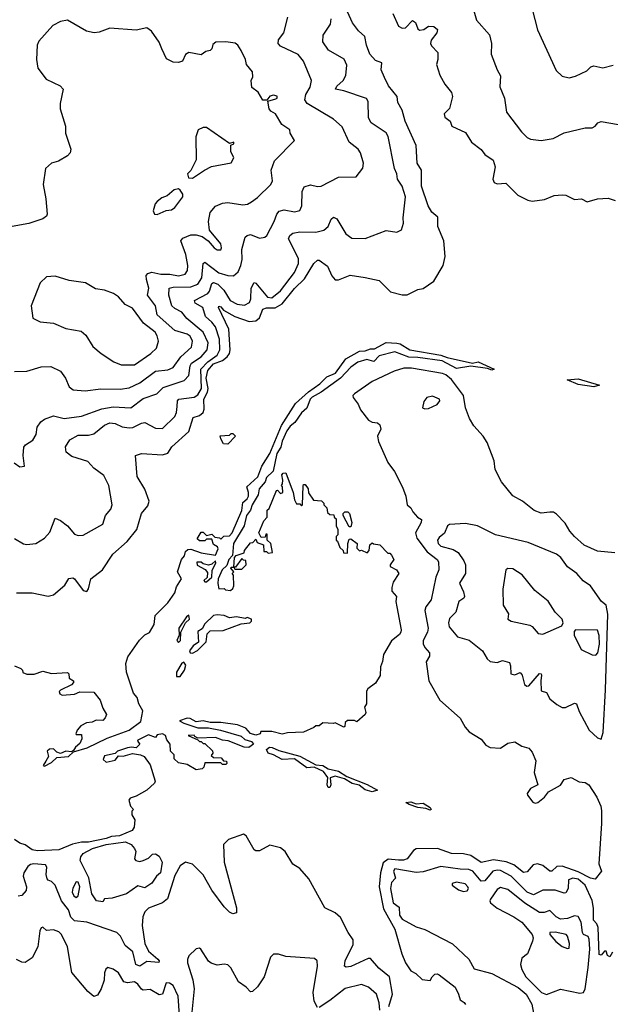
# Model space of a CAD drawing. Extents: x 1552294 to 1694791, y 811929 to 917222.
# Tile 130 of 256: x 1623554 to 1626908, y 823748 to 829340. Entities that reach past the tile are written whole.
import ezdxf

# ---------------------------------------------------------------- set-up
doc = ezdxf.new("R2010")
doc.units = 0

msp = doc.modelspace()

# ---------------------------------------------------------------- linework, layer by layer
at = {"layer": '0CON10XD'}
for points in [[(1626123.4, 829423.4), (1626147.8, 829337.8), (1626222.5, 829255), (1626232.5, 829205), (1626230.9, 829145), (1626265.8, 829055), (1626285, 829022.5), (1626279.6, 828959.6), (1626306.9, 828895), (1626319.2, 828815), (1626403.4, 828703.4), (1626435, 828671.4), (1626455, 828662.5), (1626515, 828654), (1626582.5, 828665), (1626645, 828697.1), (1626765, 828725.7), (1626805, 828725.7), (1626822, 828735), (1626836.2, 828755), (1626855, 828762.9), (1626955, 828745.6)], [(1625625, 829012.5), (1625605.7, 829055), (1625610, 829095), (1625575, 829109.2), (1625542.4, 829145), (1625523.7, 829195), (1625514.2, 829245), (1625477.1, 829277.1), (1625443.3, 829323.3), (1625415, 829385.4)], [(1625672.9, 829375), (1625705, 829304.4), (1625725, 829293.1), (1625745, 829294.3), (1625785, 829336.2), (1625801.2, 829325), (1625815, 829288.8), (1625825, 829281.4), (1625848.8, 829285), (1625875.7, 829304.3), (1625905, 829300.9), (1625926.2, 829285), (1625922.7, 829265), (1625890.5, 829225), (1625886.5, 829205), (1625892, 829192), (1625927.8, 829155), (1625928.9, 829115), (1625921.2, 829085), (1625940, 829025), (1625968.1, 828975), (1626005, 828926.9), (1626011.8, 828905), (1625994.4, 828835.6), (1625964.2, 828805), (1625967.7, 828787.7), (1625997.5, 828765), (1626007.5, 828735), (1626085, 828700.6), (1626119.4, 828645), (1626175, 828602.9), (1626196, 828575), (1626241.9, 828541.9), (1626254.6, 828505), (1626241.1, 828435), (1626247.5, 828415), (1626265, 828408.5), (1626315, 828412.3), (1626383.6, 828343.6), (1626440, 828315), (1626465, 828310), (1626535, 828318.8), (1626588.8, 828341.2), (1626635, 828345.7), (1626655, 828344), (1626705, 828320), (1626745, 828323.8), (1626775.9, 828305.9), (1626835, 828323.3), (1626895, 828326.2), (1626935, 828313.3)], [(1626465, 829400), (1626495, 829283.3), (1626601.3, 829051.3), (1626635, 829020), (1626675, 829010.6), (1626710.2, 829019.8), (1626775, 829049.4), (1626798.1, 829071.9), (1626815, 829078.2), (1626865, 829066.8), (1626925, 829082.9)], [(1623525, 827341.5), (1623593.9, 827343.9), (1623675, 827369.4), (1623730.7, 827370.7), (1623785.7, 827345), (1623812.9, 827305), (1623834.6, 827254.6), (1623857.6, 827237.6), (1623925, 827232.3), (1624015, 827244.5), (1624125, 827241.3), (1624175, 827250), (1624235, 827277.9), (1624325, 827344.1), (1624395, 827351.3), (1624424.8, 827365.2), (1624468.4, 827425), (1624529, 827481), (1624534.8, 827515), (1624522.5, 827542.5), (1624505, 827554.3), (1624434.8, 827574.8), (1624334.7, 827665), (1624325.3, 827715), (1624279.1, 827775), (1624287.1, 827815), (1624272.9, 827865), (1624272.8, 827887.2), (1624281.7, 827898.3), (1624305, 827905.5), (1624355, 827895.8), (1624405.8, 827895.8), (1624455, 827884.8), (1624493.6, 827895), (1624505.9, 827915), (1624507.7, 827945), (1624497.5, 828007.5), (1624469.6, 828085), (1624480.6, 828099.4), (1624525, 828117.9), (1624555, 828119.1), (1624589.5, 828109.5), (1624623.9, 828083.9), (1624658, 828045), (1624675, 828033.1), (1624695, 828034), (1624699.4, 828045), (1624695, 828068), (1624632.5, 828145), (1624625.3, 828195), (1624635.5, 828245), (1624665, 828280.4), (1624705, 828297.6), (1624735, 828301.2), (1624820.7, 828289.3), (1624847.2, 828292.8), (1624870.8, 828305), (1624905, 828330.5), (1624980.6, 828405), (1624990, 828425), (1624981.5, 828485), (1625001.3, 828538.7), (1625113.8, 828655), (1625090, 828695), (1625088, 828715), (1625042, 828745), (1625007.3, 828805), (1624980.2, 828820.2), (1624970.8, 828835), (1624963, 828877), (1625009.1, 828890.9), (1625015.7, 828895), (1625015.6, 828905.6), (1624995, 828912), (1624974.4, 828905.6), (1624957, 828883), (1624935, 828883.8), (1624908.1, 828928.1), (1624872.5, 828955), (1624867.5, 828995), (1624877.5, 829015), (1624876.7, 829045), (1624842, 829085), (1624836.2, 829115), (1624811.4, 829165), (1624791.8, 829195), (1624776.7, 829206.7), (1624725, 829214.7), (1624667.8, 829212.2), (1624651.1, 829198.9), (1624644.2, 829175.8), (1624635, 829166.2), (1624610.3, 829159.7), (1624585, 829140.6), (1624514, 829155), (1624495, 829142), (1624478.8, 829105), (1624455, 829096.7), (1624425, 829100), (1624387.9, 829117.9), (1624361.2, 829175), (1624345, 829212.9), (1624302.9, 829275), (1624275, 829294.3), (1624215, 829281.4), (1624065, 829291.4), (1624005, 829270), (1623976.4, 829266.4), (1623933.3, 829275), (1623825, 829337.1), (1623785, 829329.4), (1623742, 829308), (1623662.4, 829217.6), (1623652.5, 829195), (1623650, 829115), (1623656, 829065), (1623703.2, 829003.2), (1623783.3, 828965), (1623800, 828945), (1623783.3, 828865), (1623783.3, 828835), (1623813.3, 828735), (1623813.3, 828695), (1623843.3, 828605), (1623840, 828585), (1623825, 828566.7), (1623773.6, 828536.4), (1623733.9, 828526.1), (1623700, 828495), (1623686.7, 828405), (1623703, 828323), (1623710, 828235), (1623706.1, 828223.9), (1623685, 828208.8), (1623605, 828183.3), (1623510, 828165)], [(1623522.7, 826822.7), (1623555, 826800), (1623580, 826805), (1623574.2, 826865), (1623577.3, 826912.7), (1623586.7, 826925), (1623628, 826952), (1623646.4, 826985), (1623653.4, 827026.6), (1623674.2, 827055.8), (1623695, 827072.1), (1623745, 827090.8), (1623806, 827076), (1623905, 827087.8), (1624019.7, 827130.3), (1624085, 827141.6), (1624185, 827136.8), (1624255, 827189.7), (1624333.1, 827215), (1624369.2, 827250.8), (1624488.5, 827291.5), (1624515, 827318.9), (1624521.8, 827375), (1624529.7, 827390.3), (1624584.8, 827425), (1624619, 827465), (1624624.4, 827505), (1624594.9, 827564.9), (1624503.1, 827643.1), (1624475, 827678.7), (1624435, 827699.2), (1624418.6, 827715), (1624399.7, 827775), (1624402.9, 827815), (1624425, 827821.9), (1624525, 827823), (1624565, 827837.6), (1624588.6, 827875), (1624594.8, 827955.2), (1624605, 827963.1), (1624685, 827903.5), (1624735, 827886.8), (1624768.8, 827885), (1624795, 827907.8), (1624810.2, 827945), (1624817.9, 827977.9), (1624814.8, 828035.2), (1624835, 828105.8), (1624845, 828115.6), (1624865, 828120.6), (1624915, 828100), (1624945, 828104.3), (1624957.1, 828115), (1624999.3, 828195), (1625013.8, 828236.2), (1625026.9, 828253.1), (1625055, 828260), (1625115, 828250), (1625145, 828257.5), (1625156.3, 828283.7), (1625157.5, 828365), (1625168.8, 828391.2), (1625205, 828401.9), (1625245, 828392.2), (1625265, 828394.4), (1625365, 828445.5), (1625465, 828448), (1625502.7, 828497.3), (1625506.1, 828525), (1625490, 828585), (1625475.7, 828605.7), (1625425.5, 828645), (1625385, 828731.9), (1625336, 828775), (1625185.6, 828865), (1625173.6, 828885), (1625177.9, 828915), (1625202.4, 828957.6), (1625210.9, 828995), (1625166.2, 829105), (1625135, 829143.4), (1625035, 829189.2), (1625022.4, 829205), (1625023.8, 829226.2), (1625053, 829265), (1625075.7, 829355)], [(1625115, 827904.7), (1625136.2, 827955), (1625136.7, 827985), (1625079.3, 828095), (1625088.5, 828115), (1625105, 828128.5), (1625143.8, 828136.2), (1625235, 828134.2), (1625280.8, 828145), (1625304.6, 828165), (1625321.6, 828208.4), (1625335, 828218.9), (1625355, 828210), (1625405, 828124.4), (1625439.7, 828099.7), (1625515, 828097.1), (1625635, 828143.1), (1625695, 828134), (1625722.7, 828147.3), (1625733.1, 828185), (1625730.5, 828215), (1625743.8, 828335), (1625725.5, 828395), (1625699.5, 828435), (1625695.5, 828465), (1625681.9, 828495), (1625646.2, 828676.2), (1625635, 828697.1), (1625549.2, 828755), (1625535, 828782.5), (1625532.9, 828875), (1625522.4, 828892.4), (1625395, 828936.5), (1625346.9, 828945), (1625355, 828963.6), (1625390.8, 828995), (1625405.7, 829024.3), (1625411.8, 829081.8), (1625396.2, 829116.2), (1625308, 829168), (1625275.6, 829215), (1625277.2, 829252.8), (1625318.2, 829315), (1625322.1, 829345)], [(1623535, 826086), (1623625, 826085.8), (1623715, 826065.8), (1623745, 826074), (1623810.5, 826129.5), (1623833.4, 826166.6), (1623855, 826170), (1623865, 826164.3), (1623915, 826097.5), (1623935, 826093.3), (1623945, 826107.5), (1623958, 826165), (1624024.7, 826215.3), (1624082.9, 826305), (1624163.8, 826376.2), (1624219.4, 826445), (1624245.6, 826535), (1624281.5, 826578.5), (1624288.4, 826605), (1624265, 826673.5), (1624220.4, 826745), (1624212, 826865), (1624245, 826875.7), (1624365, 826868.5), (1624395, 826878.1), (1624417.7, 826915), (1624515, 827002), (1624538.9, 827081.1), (1624575, 827093.2), (1624595, 827110.3), (1624600.9, 827129.1), (1624600.3, 827185), (1624619.3, 827225), (1624623.5, 827245), (1624613.3, 827305), (1624622, 827348), (1624654.6, 827385.4), (1624705.4, 827404.6), (1624732.4, 827425), (1624744.9, 827445), (1624748.5, 827465), (1624741.8, 827581.8), (1624682.5, 827705), (1624685, 827714), (1624695, 827710.4), (1624710.8, 827690.8), (1624775, 827654.3), (1624856.1, 827626.2), (1624895, 827629.2), (1624915, 827646.7), (1624935, 827696), (1624955, 827703.9), (1625005, 827704.8), (1625045, 827726.3), (1625115, 827814.3), (1625171.8, 827868.2), (1625224.3, 827955.7), (1625245, 827974.2), (1625255, 827974), (1625300.8, 827940.8), (1625325.6, 827885), (1625345, 827863.1), (1625365, 827863.1), (1625431.3, 827888.7), (1625515, 827876.5), (1625595, 827858.6), (1625660, 827795), (1625725, 827778.1), (1625755, 827778.6), (1625815, 827808), (1625845, 827814), (1625905, 827855.8), (1625959.4, 827945), (1625970.6, 827995), (1625963.1, 828085), (1625928.5, 828165), (1625928.8, 828218.8), (1625895, 828248.1), (1625873.9, 828283.9), (1625836.3, 828395), (1625835.7, 828485), (1625811.8, 828525), (1625806.2, 828625), (1625743.1, 828765), (1625726, 828826), (1625700.9, 828870.9), (1625697.9, 828905), (1625647.7, 828965), (1625625, 829012.5)], [(1624535, 828440), (1624603.3, 828486.7), (1624643.4, 828506.6), (1624755, 828527.5), (1624770, 828555), (1624752.5, 828592.5), (1624753, 828627), (1624770, 828635), (1624770, 828645), (1624745, 828637.5), (1624615, 828728.8), (1624595, 828728.8), (1624567.5, 828715), (1624553.8, 828675), (1624556.1, 828543.9), (1624526.1, 828483.9), (1624507.5, 828465), (1624511.7, 828441.7), (1624535, 828440)], [(1624335, 828233.3), (1624385, 828256.2), (1624415, 828260), (1624435, 828274), (1624479.2, 828335), (1624479.2, 828349.2), (1624465, 828372.5), (1624455, 828380), (1624430, 828375), (1624390.7, 828339.3), (1624361.7, 828328.3), (1624335, 828307.5), (1624323.8, 828295), (1624312.5, 828255), (1624320, 828235), (1624335, 828233.3)], [(1623523.6, 826393.6), (1623576.1, 826363.9), (1623595, 826360), (1623645, 826365.7), (1623693.7, 826396.3), (1623725, 826430), (1623755, 826510), (1623786.1, 826496.1), (1623824.4, 826465), (1623865, 826417.8), (1623885, 826410.9), (1623915, 826413.4), (1624025.5, 826475), (1624041.5, 826525), (1624070.6, 826559.4), (1624079.1, 826585), (1624059.1, 826695), (1624031.1, 826751.1), (1623975, 826794), (1623940.7, 826830.7), (1623850.2, 826860.2), (1623818.1, 826885), (1623813.3, 826915), (1623838.5, 826955), (1623885, 826981.1), (1623945, 826980.8), (1623975, 826988.5), (1624035, 827038.2), (1624065, 827050), (1624095, 827047.2), (1624135, 827027.8), (1624175, 827022.4), (1624195.3, 827024.7), (1624245, 827049.5), (1624265, 827051.9), (1624325, 827019.7), (1624365, 827018.2), (1624435, 827087.1), (1624445, 827110), (1624447.3, 827142.8), (1624450.3, 827175), (1624456.7, 827185), (1624545, 827197.1), (1624565, 827210.4), (1624586.6, 827245), (1624581.7, 827355), (1624622.6, 827397.4), (1624675.9, 827435), (1624690.5, 827465), (1624689.1, 827525), (1624665.6, 827595), (1624645, 827623.2), (1624608.4, 827655), (1624592.8, 827705), (1624550, 827730), (1624545.6, 827745), (1624621.3, 827785), (1624631.4, 827798.6), (1624645, 827841.5), (1624655, 827847.9), (1624679.1, 827839.1), (1624712.4, 827805), (1624749.1, 827745), (1624788.6, 827725), (1624831, 827719), (1624859.3, 827735), (1624866.2, 827755), (1624868.8, 827815), (1624885, 827848), (1624895, 827844.3), (1624960.6, 827765), (1624985, 827761), (1625035, 827800.6), (1625115, 827904.7)], [(1624130.6, 827380.6), (1624205, 827380.9), (1624299.1, 827445), (1624331.5, 827475), (1624341.8, 827515), (1624335.2, 827545), (1624323.6, 827565), (1624256, 827616), (1624195, 827701.9), (1624153.1, 827723.1), (1624115, 827766.7), (1624085.7, 827785.7), (1624035, 827804.2), (1623985, 827812.5), (1623927.5, 827845), (1623835, 827859.4), (1623754.5, 827884.5), (1623705, 827880), (1623669.4, 827845), (1623619.2, 827715), (1623627.5, 827645), (1623670, 827625), (1623745, 827617.5), (1623815, 827585.6), (1623901.9, 827571.9), (1623929.1, 827549.1), (1623968.8, 827485), (1624016, 827445), (1624087.8, 827397.8), (1624130.6, 827380.6)], [(1623525, 825670), (1623560, 825655), (1623570, 825645), (1623571.7, 825631.7), (1623595, 825622.5), (1623635, 825622.5), (1623685, 825640), (1623735, 825627.5), (1623825, 825632.5), (1623832.5, 825625), (1623835, 825600), (1623860, 825585), (1623860, 825575), (1623848.3, 825561.7), (1623785, 825532.5), (1623777.5, 825525), (1623780.7, 825510.7), (1623795, 825503.3), (1623865, 825510), (1623895, 825522.5), (1623975, 825520), (1624010, 825475), (1624025, 825430), (1624046.1, 825393.9), (1624040, 825375), (1624025, 825360), (1623988.3, 825361.7), (1623965, 825350), (1623933, 825347), (1623900.7, 825329.3), (1623880, 825305), (1623872.5, 825285), (1623875, 825280), (1623905, 825280), (1623906.7, 825255), (1623895, 825230), (1623870.7, 825209.3), (1623860, 825190), (1623847.5, 825182.5), (1623815, 825186.7), (1623785, 825172.5), (1623765, 825180), (1623745, 825200), (1623723, 825197), (1623710, 825185), (1623717.5, 825155), (1623701.7, 825128.3), (1623687.5, 825105), (1623695, 825100), (1623735, 825121.4), (1623765, 825150), (1623830, 825155), (1623858.3, 825181.7), (1623936, 825205), (1624050.8, 825259.2), (1624175, 825305.3), (1624241.3, 825355), (1624252.9, 825415), (1624230, 825455), (1624220, 825490), (1624200, 825515), (1624160, 825635), (1624157, 825683), (1624168.3, 825721.7), (1624234.1, 825815.9), (1624263.6, 825846.4), (1624290, 825860), (1624317.5, 825905), (1624323.9, 825956.1), (1624395, 826027.5), (1624433.8, 826085), (1624445, 826120), (1624472.5, 826165), (1624450, 826205), (1624473.3, 826275), (1624490, 826295), (1624495, 826320), (1624508.3, 826331.7), (1624525, 826332.5), (1624585, 826312.5), (1624665, 826300), (1624680, 826335), (1624676.4, 826346.4), (1624655, 826360), (1624645, 826390), (1624615, 826390), (1624605, 826380), (1624575, 826380), (1624561.7, 826391.7), (1624585, 826430), (1624595, 826430), (1624615, 826410), (1624645, 826417.5), (1624661.7, 826401.7), (1624687.5, 826397.5), (1624695, 826390), (1624713.3, 826406.7), (1624745, 826409.2), (1624760.8, 826425), (1624815, 826552), (1624821.8, 826598.2), (1624845, 826618.5), (1624853.3, 826635), (1624853.8, 826655), (1624843, 826687), (1624906.5, 826743.5), (1624928.9, 826805), (1624975, 826876.7), (1625041, 827035), (1625120.2, 827159.8), (1625193, 827227), (1625257.3, 827272.7), (1625298.8, 827311.2), (1625347.1, 827332.9), (1625405, 827414.7), (1625482.7, 827457.3), (1625515, 827459.8), (1625545, 827471.9), (1625569.3, 827470.7), (1625635, 827506.2), (1625695, 827503.8), (1625715, 827498.5), (1625769.2, 827465), (1625945, 827435.6), (1625981.3, 827421.3), (1626125, 827388.8), (1626156.6, 827396.6), (1626248.8, 827355), (1626235, 827349.4), (1626210, 827360), (1626115, 827372.7), (1626035, 827359.6), (1625952.2, 827402.2), (1625815, 827421.3), (1625762.8, 827422.8), (1625685, 827454), (1625595, 827431.9), (1625565, 827398.6), (1625525, 827411.1), (1625474.5, 827395.5), (1625435, 827366.5), (1625375.5, 827304.5), (1625265, 827225.3), (1625214.1, 827195.9), (1625203.5, 827185), (1625185.2, 827134.8), (1625155, 827107.3), (1625117.1, 827052.9), (1625089.1, 827030.9), (1625070.6, 827005), (1625044, 826946), (1625037, 826913), (1625014.2, 826875.8), (1624993.1, 826776.9), (1624955, 826740), (1624946.9, 826715), (1624913.7, 826675), (1624907.7, 826642.3), (1624874.2, 826585.8), (1624863.8, 826555), (1624841.9, 826525), (1624828.5, 826465), (1624767.7, 826365), (1624762, 826298), (1624741.8, 826275), (1624729.8, 826240.2), (1624704.2, 826215), (1624681.6, 826165), (1624678.4, 826138.4), (1624685, 826107.5), (1624715, 826110), (1624723, 826103), (1624751.7, 826098.3), (1624765, 826110), (1624770, 826125)], [(1626932.7, 826312.7), (1626835, 826321.2), (1626759.3, 826355), (1626704, 826405), (1626677.8, 826435), (1626651.2, 826481.2), (1626602.2, 826532.2), (1626585, 826543.3), (1626565, 826542.8), (1626515, 826537.8), (1626475, 826553.4), (1626408.5, 826605), (1626355, 826636.6), (1626290.7, 826715), (1626254.7, 826785), (1626248.5, 826835), (1626208.1, 826938.1), (1626186.2, 826975), (1626133.3, 827033.3), (1626108.8, 827075), (1626085.8, 827135), (1626074.7, 827205), (1626005, 827295.9), (1625973.3, 827323.3), (1625955, 827331), (1625778.6, 827361.4), (1625735, 827360.7), (1625681.2, 827345), (1625555, 827285.7), (1625454.5, 827215), (1625445.7, 827205), (1625447.5, 827195), (1625476, 827156)], [(1626815, 827254.7), (1626725, 827267.9), (1626662.5, 827295), (1626725, 827301.3), (1626847.1, 827265), (1626815, 827254.7)], [(1625855, 827129.4), (1625875, 827132.5), (1625925, 827155.6), (1625940, 827175), (1625937.1, 827185), (1625898.3, 827201.7), (1625865, 827194), (1625847.9, 827172.1), (1625841.2, 827135), (1625855, 827129.4)], [(1625476, 827156), (1625490, 827125), (1625535, 827066.2), (1625555, 827055.4), (1625585, 827050.8), (1625599.7, 827039.7), (1625604.3, 827015), (1625586.2, 826975), (1625590.6, 826945), (1625645.3, 826825), (1625681.8, 826775), (1625727.1, 826685), (1625746.4, 826635), (1625754.4, 826585), (1625775, 826567.1), (1625786.2, 826545), (1625813.1, 826515), (1625835, 826502.5), (1625833.6, 826485), (1625802, 826425), (1625808.3, 826395), (1625868.4, 826318.4), (1625924.4, 826275), (1625931.2, 826261.2), (1625933.1, 826215), (1625916.7, 826175), (1625890, 826045), (1625860.9, 826005), (1625854.7, 825985), (1625873.1, 825885), (1625868.8, 825861.2), (1625845.5, 825815), (1625844.8, 825795), (1625854.2, 825775), (1625881, 825745), (1625880.6, 825725), (1625862.6, 825692.6), (1625878, 825585), (1625938.8, 825475), (1626055, 825373.3), (1626083, 825323), (1626106.2, 825295), (1626174.3, 825254.3), (1626200.5, 825220.5), (1626225, 825206.7), (1626285, 825203.4), (1626325, 825231.9), (1626365, 825238.6), (1626405, 825214.3), (1626445, 825202), (1626465, 825180), (1626485, 825130), (1626475.7, 825065), (1626496.2, 824995), (1626455, 824973.3), (1626436.2, 824945), (1626436.7, 824935), (1626467, 824897), (1626481.2, 824891.2), (1626496.7, 824895), (1626533.3, 824925), (1626557.5, 824955), (1626625, 824992), (1626646.7, 825025), (1626685, 825035.7), (1626731.5, 825011.5), (1626765, 825007.8), (1626786, 824995), (1626831.2, 824925), (1626854.1, 824874.1), (1626857.1, 824847.1), (1626858.7, 824775), (1626843.5, 824545), (1626857.5, 824505), (1626821.4, 824458.6), (1626795, 824463.8), (1626725, 824499.9), (1626635, 824532), (1626605, 824531.1), (1626575, 824503.8), (1626565, 824503.3), (1626525, 824536.1), (1626495, 824546.7), (1626470.6, 824539.4), (1626435, 824500.7), (1626415, 824495.9), (1626360.1, 824540.1), (1626317.3, 824557.3), (1626245, 824569.2), (1626175, 824553.7), (1626115, 824593.9), (1626075, 824603.5), (1626005, 824605.1), (1625926.2, 824633.8), (1625805, 824631.2), (1625789.3, 824620.7), (1625755, 824574.6), (1625733.8, 824566.2), (1625705, 824567.4), (1625647.1, 824572.9), (1625618.4, 824551.6), (1625602.5, 824495), (1625595.5, 824415), (1625619.7, 824289.7), (1625685, 824174.7), (1625723.4, 824035), (1625745, 823982.8), (1625775, 823937.5), (1625802.5, 823922.5), (1625839.5, 823889.5), (1625885, 823882.5), (1625896.7, 823905), (1625911.7, 823918.3), (1625925, 823921.2), (1625935, 823916), (1626027.5, 823845), (1626046.4, 823806.4), (1626055, 823772.5), (1626078.8, 823758.8), (1626086.1, 823746.1)], [(1624735, 826930), (1624710.7, 826930.7), (1624695, 826960), (1624693, 826977), (1624745, 826980), (1624755, 826990), (1624765, 826990), (1624780, 826975), (1624735, 826930)], [(1624770, 826125), (1624767.5, 826185), (1624760, 826195), (1624770, 826205), (1624753.3, 826225), (1624755, 826230), (1624770, 826230), (1624773.6, 826286.4), (1624783, 826297), (1624828.3, 826311.7), (1624830, 826325), (1624865, 826370), (1624878.3, 826371.7), (1624895, 826390), (1624901.7, 826371.7), (1624938.3, 826358.3), (1624940, 826320), (1624955, 826320), (1624965, 826310), (1624990, 826315), (1624980, 826365), (1624960, 826385), (1624958.3, 826418.3), (1624951.7, 826418.3), (1624948.3, 826401.7), (1624925, 826400), (1624912.5, 826425), (1624940, 826495), (1624960, 826515), (1624960, 826555), (1624970, 826565), (1625013, 826667), (1625018.3, 826668.3), (1625035, 826650), (1625047.5, 826655), (1625046.4, 826686.4), (1625040, 826695), (1625046.4, 826703.6), (1625047.5, 826725), (1625042.5, 826755), (1625050, 826765), (1625065, 826767.5), (1625107.5, 826655), (1625113.6, 826613.6), (1625125, 826590), (1625145, 826590), (1625155, 826580), (1625160, 826585), (1625163, 826693), (1625165, 826700), (1625175, 826700), (1625192.5, 826675), (1625193, 826653), (1625221.7, 826611.7), (1625268.3, 826608.3), (1625280, 826595), (1625280, 826585), (1625298.3, 826568.3), (1625301.7, 826541.7), (1625315, 826530), (1625338.3, 826528.3), (1625340, 826515), (1625350, 826505), (1625350, 826465), (1625360, 826445), (1625360, 826415), (1625350, 826405), (1625350, 826385), (1625358.3, 826378.3), (1625371.7, 826341.7), (1625390, 826325), (1625391.7, 826311.7), (1625415, 826310), (1625417.5, 826365), (1625425, 826390), (1625435, 826392.5), (1625470, 826365), (1625468.3, 826338.3), (1625483, 826323), (1625495, 826327.5), (1625527, 826313), (1625537.5, 826325), (1625543, 826357), (1625555, 826370), (1625563, 826363), (1625598.3, 826358.3), (1625645, 826310), (1625655, 826310), (1625665, 826300), (1625677.5, 826275), (1625657.5, 826245), (1625657.5, 826235), (1625693.3, 826215), (1625706.2, 826195), (1625674, 826145), (1625666.2, 826115), (1625666.7, 826095), (1625693.3, 826065), (1625689.2, 826035), (1625695.6, 826005.6), (1625720.8, 825875), (1625718.8, 825861.2), (1625711.2, 825848.8), (1625665, 825813.3), (1625620, 825735), (1625614.1, 825695.9), (1625602, 825665), (1625600, 825615), (1625575, 825572.5), (1625530.7, 825539.3), (1625523, 825527), (1625522.5, 825455), (1625512.5, 825435), (1625520, 825405), (1625516.4, 825393.6), (1625468.3, 825351.7), (1625455, 825360), (1625415, 825360), (1625401.7, 825348.3), (1625400, 825325), (1625395, 825322.5), (1625345, 825347.5), (1625335, 825342.5), (1625275, 825347.5), (1625255, 825330), (1625235, 825330), (1625225, 825320), (1625165, 825293.8), (1625075, 825290), (1625045, 825282.5), (1624985, 825296.7), (1624922.5, 825297.5), (1624920, 825285), (1624895, 825277.5), (1624865, 825286.7), (1624837, 825317), (1624790, 825335), (1624695, 825348), (1624635, 825348.8), (1624595, 825358), (1624555, 825352), (1624520.9, 825370.9), (1624505, 825372.5), (1624461.7, 825358.3), (1624485.8, 825345), (1624565, 825317.5), (1624625, 825318.1), (1624694.3, 825305.7), (1624811.9, 825271.9), (1624832.8, 825252.8), (1624869.9, 825239.9), (1624881.9, 825225), (1624855, 825207.1), (1624828.9, 825208.9), (1624737.5, 825245), (1624705, 825248), (1624665.8, 825264.2), (1624565, 825260), (1624548.3, 825268.3), (1624545, 825276.7), (1624510, 825275), (1624565, 825250), (1624575, 825240), (1624585, 825240), (1624595, 825230), (1624605, 825230), (1624648.3, 825188.3), (1624650, 825175), (1624641.7, 825161.7), (1624655, 825150), (1624698.3, 825148.3), (1624711.7, 825131.7), (1624728.3, 825128.3), (1624730, 825115), (1624725, 825110), (1624705, 825110), (1624695, 825120), (1624605, 825120), (1624600, 825095), (1624590, 825085), (1624555, 825080), (1624505, 825110), (1624455, 825120), (1624431.7, 825141.7), (1624430, 825165), (1624410, 825185), (1624407.5, 825225), (1624389.3, 825249.3), (1624381.2, 825275), (1624365, 825284), (1624335, 825278), (1624325, 825263.3), (1624285, 825277.9), (1624225, 825248.8), (1624222.5, 825242.5), (1624235.7, 825225), (1624215, 825203.8), (1624188.8, 825208.8), (1624165, 825205.4), (1624110, 825185), (1624095, 825172.5), (1624035, 825158.8), (1624028.3, 825138.3), (1624045, 825122.5), (1624096.1, 825133.9), (1624115, 825160), (1624141.7, 825158.3), (1624195, 825173.3), (1624240, 825165), (1624260, 825155), (1624295, 825107.5), (1624323.3, 825015), (1624320, 825005), (1624275, 824963.8), (1624215, 824930), (1624181.7, 824918.3), (1624173, 824907), (1624183, 824873), (1624200, 824855), (1624190, 824845), (1624190, 824825), (1624207.5, 824795), (1624203.3, 824755), (1624192.5, 824735), (1624120, 824705), (1624075, 824701.2), (1624045, 824689.2), (1623945, 824669.2), (1623905, 824668.6), (1623853, 824657), (1623775.6, 824625.6), (1623655, 824618.8), (1623624.2, 824625), (1623585, 824653.8), (1623555, 824664), (1623525, 824683.3)], [(1625435, 826460), (1625425, 826460), (1625390, 826525), (1625390, 826535), (1625400, 826545), (1625417.5, 826545), (1625427.5, 826535), (1625440, 826485), (1625435, 826460)], [(1626855, 825253.8), (1626867.4, 825292.6), (1626880.5, 825535), (1626893.4, 825963.4), (1626885, 826014.5), (1626858.5, 826035), (1626795.7, 826125), (1626753.3, 826153.3), (1626718.6, 826195), (1626665, 826232.2), (1626627.7, 826285), (1626602.5, 826305), (1626441.9, 826371.9), (1626255, 826415.2), (1626153.5, 826466.5), (1626085, 826479), (1625995, 826473.1), (1625983.6, 826466.4), (1625965.9, 826424.1), (1625935, 826399.4), (1625927.1, 826385), (1625930, 826365), (1625945, 826351), (1626015, 826331.9), (1626043.5, 826315), (1626076.7, 826266.7), (1626084.7, 826244.7), (1626084.7, 826195), (1626050.9, 826139.1), (1626075, 826091.2), (1626079.6, 826065), (1626075.2, 826054.8), (1626048.5, 826035), (1626030.9, 825975), (1625995, 825940), (1625989.4, 825915), (1625992.9, 825892.9), (1626040, 825835), (1626106.4, 825816.4), (1626181.2, 825755), (1626209.4, 825709.4), (1626225, 825695.8), (1626265, 825688.6), (1626295, 825701.4), (1626335, 825689.2), (1626341.4, 825671.4), (1626343.3, 825625), (1626365, 825620), (1626395, 825632.5), (1626407.7, 825617.7), (1626420.8, 825565), (1626434.3, 825554.3), (1626445, 825557.5), (1626505, 825627.5), (1626514.6, 825624.6), (1626517.1, 825617.1), (1626513.6, 825585), (1626515, 825529.2), (1626545, 825519.2), (1626565, 825483.8), (1626605, 825450), (1626635, 825433.8), (1626653.9, 825433.9), (1626705, 825457.5), (1626715, 825453.8), (1626730.5, 825410.5), (1626787.5, 825305), (1626835, 825262), (1626855, 825253.8)], [(1624605, 826147.5), (1624615, 826148), (1624644, 826175), (1624647.4, 826212.6), (1624668.1, 826255), (1624665, 826267.5), (1624645, 826248.8), (1624625, 826242.5), (1624595, 826250), (1624585, 826260), (1624560, 826260), (1624561.7, 826241.7), (1624606.7, 826216.7), (1624620.7, 826200.7), (1624618.6, 826171.4), (1624600, 826155), (1624605, 826147.5)], [(1624815, 826220), (1624840, 826245), (1624838.3, 826268.3), (1624825, 826270), (1624815, 826280), (1624778.3, 826231.7), (1624770, 826230), (1624775, 826220), (1624815, 826220)], [(1626525, 825850.8), (1626633, 825897), (1626640, 825915), (1626634, 825935), (1626594.3, 825975), (1626555, 826037.5), (1626478.5, 826098.5), (1626406.9, 826186.9), (1626355, 826222), (1626325, 826223.3), (1626313.8, 826215), (1626296.9, 826105), (1626298.6, 826015), (1626330, 825965), (1626326.2, 825935), (1626343.9, 825923.9), (1626451.2, 825901.2), (1626464.5, 825894.5), (1626498.8, 825855), (1626525, 825850.8)], [(1624455, 825802.5), (1624467.3, 825815), (1624468.3, 825861.7), (1624495.8, 825914.2), (1624518, 825935), (1624515, 825957.5), (1624500.7, 825949.3), (1624457.5, 825885), (1624460, 825845), (1624446.7, 825815), (1624455, 825802.5)], [(1624535, 825743.3), (1624563, 825757), (1624613, 825807), (1624618.3, 825851.7), (1624635, 825870), (1624709.3, 825870.7), (1624810.7, 825909.3), (1624860, 825915), (1624870, 825925), (1624870, 825935), (1624845.6, 825945.6), (1624835, 825940), (1624785, 825948.6), (1624745, 825942.5), (1624715, 825955.6), (1624675, 825960.5), (1624655, 825955.6), (1624605, 825909.2), (1624589.4, 825880.6), (1624565.8, 825865), (1624568.8, 825805), (1624538.6, 825785), (1624518.8, 825755), (1624522.5, 825745), (1624535, 825743.3)], [(1626825, 825731.9), (1626836.1, 825743.9), (1626845.6, 825794.4), (1626843.7, 825843.7), (1626835, 825874), (1626710, 825875), (1626702.5, 825865), (1626703.3, 825845), (1626742.7, 825762.7), (1626805, 825732.5), (1626825, 825731.9)], [(1624465, 825610), (1624488.8, 825645), (1624496.7, 825675), (1624485, 825691.2), (1624475, 825685.8), (1624444.5, 825634.5), (1624445, 825610), (1624465, 825610)], [(1625555, 824954.7), (1625515, 824966.7), (1625482.1, 824992.1), (1625441.5, 825001.5), (1625399.1, 825029.1), (1625345, 825044.7), (1625316.7, 825035), (1625320, 824995), (1625315, 824978.8), (1625305, 824978.8), (1625300, 824995), (1625304.2, 825035.8), (1625279.4, 825069.4), (1625225.6, 825095.6), (1625185, 825091.8), (1625115, 825142.5), (1625045, 825137.8), (1624995.7, 825165.7), (1624964.7, 825174.7), (1624955.9, 825195), (1624972.3, 825207.7), (1624987.4, 825207.4), (1625025, 825190), (1625145, 825157.6), (1625235, 825108.2), (1625275, 825105.3), (1625306.4, 825086.4), (1625365, 825072.8), (1625411.3, 825041.3), (1625526.9, 824996.9), (1625585.6, 824965), (1625555, 824954.7)], [(1625885, 824851.5), (1625860.7, 824860.7), (1625815, 824866), (1625765, 824882.4), (1625746.7, 824895), (1625775, 824897.5), (1625805, 824887.5), (1625845, 824890.5), (1625884.2, 824865), (1625890.6, 824855), (1625885, 824851.5)], [(1625650, 823735), (1625671.1, 823805), (1625654.2, 823905), (1625593.8, 823953.8), (1625545, 824008), (1625532.6, 824007.4), (1625435, 823962.1), (1625408.6, 823958.6), (1625398, 823965), (1625402.9, 823995), (1625447.3, 824087.3), (1625447.6, 824115), (1625418.8, 824155), (1625375, 824240.8), (1625345, 824266.9), (1625286, 824296), (1625195, 824461.2), (1625145, 824520), (1625105, 824543.8), (1625061.2, 824615), (1625035, 824636.2), (1624975, 824652.5), (1624915, 824620), (1624895, 824620), (1624885, 824626), (1624839.5, 824705), (1624825, 824714.6), (1624740, 824685), (1624711.1, 824655), (1624714.7, 824555), (1624784.4, 824295.6), (1624785, 824267.5), (1624765, 824262.5), (1624745, 824271.9), (1624715, 824301.5), (1624645.4, 824395.4), (1624595, 824484.1), (1624535, 824544.2), (1624495, 824555.3), (1624465, 824533.9), (1624435, 824480.4), (1624393.6, 824346.4), (1624365, 824325.3), (1624285, 824293.9), (1624265, 824272.6), (1624253.1, 824245), (1624249.2, 824195), (1624263.9, 824093.8), (1624285, 824050), (1624337.3, 824005), (1624346.2, 823995), (1624344.3, 823985.7), (1624275, 823990.6), (1624235, 823964.1), (1624213, 823975), (1624197, 824047), (1624151.9, 824081.9), (1624125.9, 824135), (1624105.9, 824155.9), (1623934.7, 824215.3), (1623865, 824221.5), (1623845, 824243.1), (1623830.7, 824285), (1623790.2, 824335), (1623755, 824424.4), (1623735, 824445.7), (1623715, 824452.5), (1623710.3, 824460.3), (1623704.8, 824484.8), (1623707.3, 824527.3), (1623700.1, 824540.1), (1623634.1, 824545.9), (1623615, 824542.1), (1623599.4, 824530.6), (1623576.6, 824495), (1623573.3, 824475), (1623592.2, 824415), (1623590, 824395), (1623565, 824366.2), (1623545, 824362.9)], [(1624025, 824330), (1623990, 824335), (1623964.2, 824375), (1623947.1, 824467.1), (1623897.5, 824565), (1623900, 824585), (1623914.6, 824605.4), (1623967, 824633), (1624045, 824656), (1624155, 824670), (1624185.8, 824655.8), (1624205, 824632.5), (1624213.8, 824615), (1624206.2, 824575), (1624212.5, 824565), (1624235, 824560), (1624255, 824564), (1624285, 824577.5), (1624308.3, 824601.7), (1624325, 824602.5), (1624345, 824590), (1624362.5, 824555), (1624352.5, 824495), (1624330, 824475), (1624304.3, 824435.7), (1624265, 824410), (1624225, 824421.2), (1624160, 824375), (1624078.3, 824351.7), (1624035, 824347.5), (1624025, 824330)], [(1626920, 824045), (1626905, 824017.5), (1626892.5, 824025), (1626885, 824050), (1626875, 824050), (1626855, 824027.5), (1626845, 824030), (1626838.3, 824185), (1626831.2, 824205), (1626811.9, 824225), (1626812.6, 824295), (1626805, 824336.9), (1626764.3, 824425), (1626725, 824458.7), (1626695, 824464.4), (1626669.6, 824455), (1626667.6, 824405), (1626655, 824381.1), (1626645, 824378.8), (1626595, 824395.9), (1626525, 824396.1), (1626471.1, 824368.9), (1626435, 824384.8), (1626345, 824475.6), (1626285, 824507.5), (1626265, 824510.8), (1626240, 824505), (1626195, 824449.3), (1626175, 824448.1), (1626126.2, 824505), (1626105, 824514.4), (1626055, 824514.8), (1625945, 824531.6), (1625845, 824500.8), (1625805, 824497), (1625685, 824518.1), (1625676.4, 824505), (1625687.5, 824465), (1625665, 824440), (1625658.8, 824405), (1625673.8, 824325), (1625709.2, 824299.2), (1625710.6, 824255), (1625725, 824232.5), (1625805, 824188.6), (1625855, 824172.7), (1626012, 824092), (1626104.2, 824004.2), (1626135, 823950), (1626235, 823922.5), (1626385, 823844.4), (1626430.9, 823805), (1626461.5, 823748.5), (1626476.7, 823666.7)], [(1623875, 824353.8), (1623886, 824364), (1623895.7, 824415), (1623885, 824441.8), (1623875, 824443.5), (1623855, 824408.2), (1623851.9, 824385), (1623860.9, 824365), (1623875, 824353.8)], [(1626075, 824389.5), (1626095, 824391.8), (1626101.8, 824405), (1626098.9, 824415), (1626082.7, 824432.8), (1626035, 824442.7), (1626010, 824435), (1626009.2, 824425), (1626045, 824397.9), (1626075, 824389.5)], [(1626545, 823804.5), (1626625, 823834.3), (1626735, 823810.8), (1626755, 823814.4), (1626765.2, 823835.2), (1626782.1, 823957.9), (1626791.4, 824061.4), (1626788.4, 824118.4), (1626782.7, 824132.7), (1626755, 824144.6), (1626749.4, 824155), (1626742.3, 824215), (1626725, 824247.5), (1626705, 824249.6), (1626664.8, 824235.2), (1626625, 824230.7), (1626600.7, 824245), (1626565, 824281.4), (1626531.4, 824268.6), (1626505, 824270), (1626422.7, 824322.7), (1626325, 824399.2), (1626285, 824411.8), (1626265, 824399.6), (1626227.1, 824345), (1626223.3, 824335), (1626227.9, 824325), (1626264.4, 824294.4), (1626360.3, 824245), (1626405.2, 824215), (1626463.5, 824145), (1626470, 824125), (1626466.2, 824106.2), (1626437.5, 824035), (1626405, 824010), (1626398, 823975), (1626406.2, 823945), (1626428.8, 823905), (1626518, 823815), (1626545, 823804.5)], [(1624461.3, 823685), (1624454.1, 823795), (1624425.9, 823854.1), (1624405, 823868.8), (1624385, 823870), (1624365, 823805.6), (1624345, 823801.8), (1624295, 823831.9), (1624255, 823828.6), (1624245, 823833.4), (1624225, 823862.8), (1624205, 823876.4), (1624165, 823870.8), (1624145.2, 823875.2), (1624115, 823927.5), (1624085, 823947.5), (1624055, 823956.7), (1624042.9, 823947.1), (1624035, 823927.5), (1624033.3, 823885), (1624016.9, 823835), (1623995, 823800.8), (1623975, 823792), (1623940.4, 823820.4), (1623849.5, 823929.5), (1623825, 824074), (1623791.1, 824145), (1623775, 824159.4), (1623745, 824171.4), (1623705, 824168), (1623685, 824186), (1623675, 824183.3), (1623668.1, 824165), (1623656.7, 824075), (1623625, 824011.9), (1623585, 823986), (1623565, 823988), (1623535, 824002.5)], [(1626665, 824064.6), (1626675, 824067.5), (1626676.3, 824093.7), (1626665, 824134.2), (1626656.5, 824145), (1626595, 824157.1), (1626563.8, 824156.2), (1626564.6, 824145), (1626598.2, 824105), (1626635, 824076.4), (1626665, 824064.6)], [(1625245, 823730), (1625226, 823766), (1625219.7, 823815), (1625244.3, 823964.3), (1625243.8, 823995), (1625227.7, 824007.7), (1625065, 824020), (1625023.3, 824033.3), (1624995, 824032.9), (1624978.5, 824015), (1624942.2, 823905), (1624905, 823847.5), (1624875, 823820), (1624865, 823819.2), (1624840, 823845), (1624796.2, 823875), (1624752, 823955), (1624735, 823972), (1624715.5, 823975.5), (1624675, 823970.5), (1624640.8, 823980.8), (1624625, 823994), (1624581.7, 824061.7), (1624575, 824066.7), (1624555, 824063.8), (1624515, 824022.5), (1624507, 824003), (1624506.7, 823983.3), (1624537.8, 823887.8), (1624544.1, 823835), (1624530.3, 823685)], [(1625599.3, 823715), (1625595.7, 823755.7), (1625579.5, 823805), (1625535, 823845.5), (1625495, 823860), (1625401.3, 823838.7), (1625315, 823770), (1625255, 823730)]]:
    msp.add_lwpolyline(points, dxfattribs=at)

doc.saveas('drawing.dxf')
